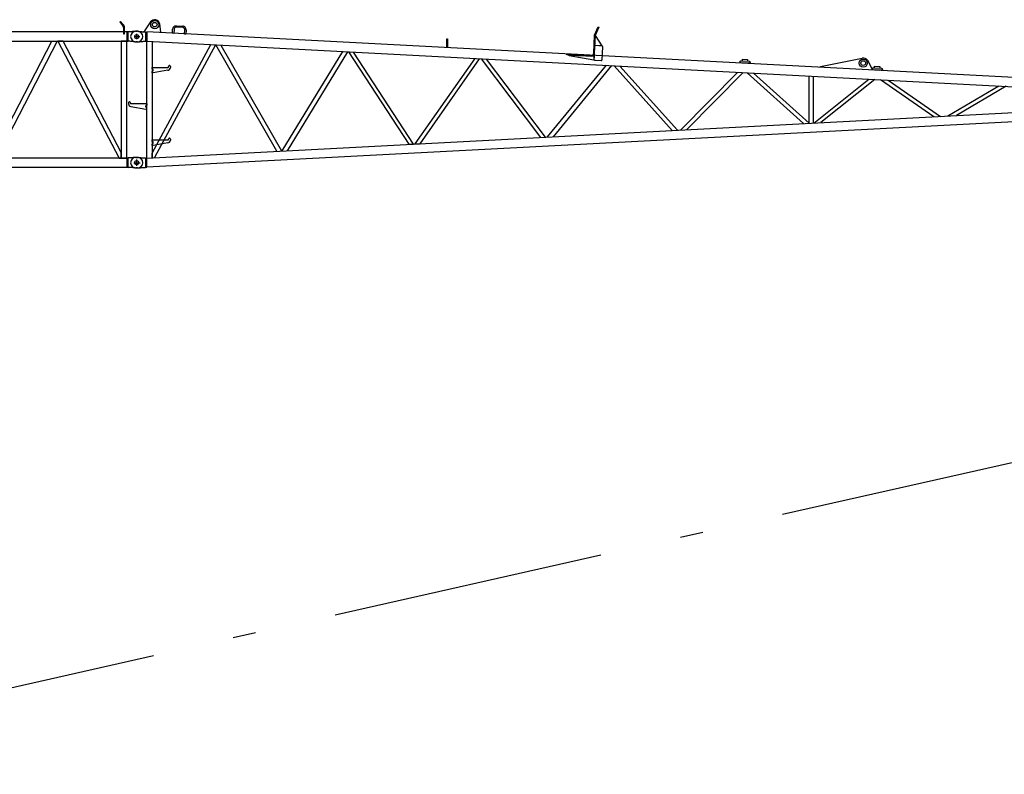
# Model space of a CAD drawing. Extents: x 12936 to 154086, y 9945 to 78013.
# Tile 25 of 64: x 71711 to 82556, y 18614 to 26931. Entities that reach past the tile are written whole.
import ezdxf

# ---------------------------------------------------------------- set-up
doc = ezdxf.new("R2010")
doc.units = 0
doc.header["$LTSCALE"] = 100
doc.header["$MEASUREMENT"] = 0
doc.linetypes.add('CENTER', pattern=[50.5, 30, -9, 2.5, -9])
doc.layers.get('0').update_dxf_attribs({"linetype": 'CONTINUOUS'})
doc.layers.add('1', color=7, linetype='CONTINUOUS')
doc.layers.add('16', color=7, linetype='CONTINUOUS')

# ---------------------------------------------------------------- blocks, each defined once
blk = doc.blocks.new('*G6565')
at = {"layer": '16', "color": 7, "linetype": 'CONTINUOUS'}
for p, q in [((72819.6505, 26910.448964), (72812.578, 26903.380964)), ((72812.578, 26903.380964), (72843.8755, 26872.083464)), ((72850.9435, 26879.155964), (72819.6505, 26910.448964)), ((72890.797, 26795.302964), (61109.6575, 26795.302964)), ((72855.013, 26845.213964), (72855.004, 26775.151964)), ((72865.006, 26775.151964), (72865.006, 26845.213964)), ((72904.9465, 26797.006964), (72890.797, 26795.302964)), ((72890.797, 26795.302964), (72890.797, 26694.705464)), ((72904.9465, 26693.002964), (72904.9465, 26797.006964)), ((72925, 26797.006964), (72904.9465, 26797.006964)), ((72933.241, 26797.828964), (72925, 26797.006964)), ((72940.8745, 26798.590964), (72933.241, 26797.828964)), ((72947.9005, 26799.291464), (72940.8745, 26798.590964)), ((72954.319, 26799.933464), (72947.9005, 26799.291464)), ((72960.13, 26800.513964), (72954.319, 26799.933464)), ((72965.3305, 26801.034464), (72960.13, 26800.513964)), ((72969.9235, 26801.493464), (72965.3305, 26801.034464)), ((72973.906, 26801.892464), (72969.9235, 26801.493464)), ((72977.2795, 26802.231464), (72973.906, 26801.892464)), ((72980.0425, 26802.508964), (72977.2795, 26802.231464)), ((73009.0045, 26803.002464), (72989.9935, 26803.002464)), ((61109.6575, 26694.705464), (72890.797, 26694.705464)), ((71399.563, 25405.803014), (72065.5405, 26694.201464)), ((72122.9485, 26694.201464), (71456.971, 25405.803014)), ((72065.5405, 26694.201464), (72122.9485, 26694.201464)), ((72189.787, 26694.201464), (72132.2545, 26694.201464)), ((72132.2545, 26694.201464), (72804.7285, 25405.803014)), ((72829.855, 25467.880364), (72189.787, 26694.201464)), ((72890.1565, 26694.201464), (72829.855, 26694.201464)), ((72829.855, 26694.201464), (72829.855, 25405.803014)), ((72855.004, 26775.151964), (72865.006, 26775.151964)), ((72855.178, 26694.201464), (72858.0025, 26694.201464)), ((72864.832, 26694.201464), (72862.003, 26694.201464)), ((72890.1565, 25405.803014), (72890.1565, 26694.201464)), ((72890.797, 26694.705464), (72904.9465, 26693.002964)), ((72925, 26693.002964), (72904.9465, 26693.002964)), ((72933.241, 26692.177964), (72925, 26693.002964)), ((72940.8745, 26691.414464), (72933.241, 26692.177964)), ((72947.9005, 26690.712464), (72940.8745, 26691.414464)), ((72954.319, 26690.070464), (72947.9005, 26690.712464)), ((72960.13, 26689.489964), (72954.319, 26690.070464)), ((72965.3305, 26688.969464), (72960.13, 26689.489964)), ((72969.9235, 26688.510464), (72965.3305, 26688.969464)), ((72973.906, 26688.112964), (72969.9235, 26688.510464)), ((72977.2795, 26687.775464), (72973.906, 26688.112964)), ((72980.0425, 26687.499464), (72977.2795, 26687.775464)), ((73009.0045, 26687.005964), (72989.9935, 26687.005964)), ((72890.797, 25405.304114), (61109.6575, 25405.304114)), ((72804.7285, 25405.803014), (72829.855, 25405.803014)), ((72829.855, 25405.803014), (72829.855, 25467.880364)), ((72829.855, 25405.803014), (72890.1565, 25405.803014)), ((72904.9465, 25407.006914), (72890.797, 25405.304114)), ((72890.797, 25405.304114), (72890.797, 25304.705864)), ((72904.9465, 25303.003064), (72904.9465, 25407.006914)), ((72925, 25407.006914), (72904.9465, 25407.006914)), ((72933.241, 25407.829064), (72925, 25407.006914)), ((72940.8745, 25408.591064), (72933.241, 25407.829064)), ((72947.9005, 25409.292614), (72940.8745, 25408.591064)), ((72954.319, 25409.933714), (72947.9005, 25409.292614)), ((72960.13, 25410.514364), (72954.319, 25409.933714)), ((72965.3305, 25411.034414), (72960.13, 25410.514364)), ((72969.9235, 25411.494014), (72965.3305, 25411.034414)), ((72973.906, 25411.893014), (72969.9235, 25411.494014)), ((72977.2795, 25412.231414), (72973.906, 25411.893014)), ((72980.0425, 25412.509214), (72977.2795, 25412.231414)), ((73009.0045, 25413.003614), (72989.9935, 25413.003614)), ((61109.6575, 25304.705864), (72890.797, 25304.705864)), ((72890.797, 25304.705864), (72904.9465, 25303.003064)), ((72925, 25303.003064), (72904.9465, 25303.003064)), ((72933.241, 25302.177914), (72925, 25303.003064)), ((72940.8745, 25301.413814), (72933.241, 25302.177914)), ((72947.9005, 25300.710614), (72940.8745, 25301.413814)), ((72954.319, 25300.068614), (72947.9005, 25300.710614)), ((72960.13, 25299.487664), (72954.319, 25300.068614)), ((72965.3305, 25298.967764), (72960.13, 25299.487664)), ((72969.9235, 25298.509214), (72965.3305, 25298.967764)), ((72973.906, 25298.111864), (72969.9235, 25298.509214)), ((72977.2795, 25297.775564), (72973.906, 25298.111864)), ((72980.0425, 25297.500764), (72977.2795, 25297.775564)), ((73009.0045, 25297.006364), (72989.9935, 25297.006364))]:
    blk.add_line(p, q, dxfattribs=at)
at = {"layer": '16', "color": 7, "linetype": 'CENTER'}
for p, q in [((72970.7035, 26745.004964), (73027.3195, 26745.004964)), ((73000.006, 26718.709964), (73000.006, 26772.460964)), ((73000.006, 25326.110864), (73000.006, 25383.853214)), ((72967.4815, 25355.004914), (73027.27, 25355.004914))]:
    blk.add_line(p, q, dxfattribs=at)
at = {"layer": '16', "color": 7, "linetype": 'CONTINUOUS'}
for centre in [(73000.006, 26745.004964), (73000.006, 25355.004914)]:
    blk.add_circle(centre, 22.499085, dxfattribs=at)
for centre, radius, start, end in [((72817.0285, 26845.213964), 37.985229, 0, 45.024414), ((72817, 26845.209464), 48.005676, 0, 44.998402), ((72989.9935, 26703.004964), 99.998473, 90, 95.71138), ((73009.0045, 26745.004964), 57.998656, 0, 90), ((72989.9935, 26787.003464), 100.000509, -95.70923, -89.99786), ((73009.0045, 26745.004964), 57.998656, -90, 0), ((72989.9935, 25313.005214), 99.998473, 90, 95.71138), ((73009.0045, 25355.004914), 57.998656, 0, 90), ((72989.9935, 25397.004764), 100.000509, -95.70923, -89.99786), ((73009.0045, 25355.004914), 57.998656, -90, 0)]:
    blk.add_arc(centre, radius, start, end, dxfattribs=at)
blk = doc.blocks.new('*G6666')
at = {"layer": '16', "color": 7, "linetype": 'CONTINUOUS'}
for p, q in [((72991.006, 26803.002464), (73010.017, 26803.002464)), ((72991.006, 25413.003614), (73010.017, 25413.003614)), ((72991.006, 25297.006364), (73010.017, 25297.006364))]:
    blk.add_line(p, q, dxfattribs=at)
at = {"layer": '16', "color": 7, "linetype": 'CENTER'}
for p, q in [((72971.9995, 26745.004964), (73035.3355, 26745.004964)), ((73000.006, 26717.758964), (73000.006, 26773.993964)), ((73000.006, 25322.013914), (73000.006, 25390.870814)), ((72968.392, 25355.004914), (73036.159, 25355.004914))]:
    blk.add_line(p, q, dxfattribs=at)
at = {"layer": '16', "color": 7, "linetype": 'CONTINUOUS'}
for centre in [(73000.006, 26745.004964), (73000.006, 25355.004914)]:
    blk.add_circle(centre, 22.499085, dxfattribs=at)
blk = doc.blocks.new('*G6363')
at = {"color": 7, "linetype": 'CONTINUOUS'}
for name in ['*G6565', '*G6666']:
    blk.add_blockref(name, (0, 0), dxfattribs=at)
blk = doc.blocks.new('*G6262')
at = {"color": 7, "linetype": 'CONTINUOUS'}
blk.add_blockref('*G6363', (0, 0), dxfattribs=at)
blk = doc.blocks.new('*G123123')
at = {"layer": '16', "color": 7, "linetype": 'CONTINUOUS'}
for p, q in [((73009.0045, 26803.002464), (72989.9935, 26803.002464)), ((73009.0045, 26687.005964), (72989.9935, 26687.005964)), ((73009.0045, 25297.006364), (72989.9935, 25297.006364))]:
    blk.add_line(p, q, dxfattribs=at)
at = {"layer": '16', "color": 7, "linetype": 'CENTER'}
blk.add_line((73000.006, 25326.110864), (73000.006, 25383.853214), dxfattribs=at)
at = {"layer": '16', "color": 7, "linetype": 'CONTINUOUS'}
for centre in [(73000.006, 26745.004964), (73000.006, 25355.004914)]:
    blk.add_circle(centre, 22.499085, dxfattribs=at)
blk = doc.blocks.new('*G124124')
at = {"layer": '16', "color": 7, "linetype": 'CONTINUOUS'}
for p, q in [((73153.201, 26907.175964), (73084.4395, 26807.080964)), ((72991.006, 26803.002464), (73010.017, 26803.002464)), ((73019.968, 26802.508964), (73022.7325, 26802.231464)), ((73022.7325, 26802.231464), (73026.1045, 26801.893964)), ((73026.1045, 26801.893964), (73030.087, 26801.494964)), ((73030.087, 26801.494964), (73034.6785, 26801.035964)), ((73034.6785, 26801.035964), (73039.8805, 26800.515464)), ((73039.8805, 26800.515464), (73045.69, 26799.933464)), ((73045.69, 26799.933464), (73052.107, 26799.291464)), ((73052.107, 26799.291464), (73059.133, 26798.589464)), ((73059.133, 26798.589464), (73066.7665, 26797.825964)), ((73066.7665, 26797.825964), (73075.006, 26797.002464)), ((73075.006, 26797.002464), (73095.064, 26797.002464)), ((73075.5205, 26795.488964), (73075.0285, 26794.893464)), ((73076.0995, 26796.001964), (73075.5205, 26795.488964)), ((73076.755, 26796.420464), (73076.0995, 26796.001964)), ((73077.4705, 26796.730964), (73076.755, 26796.420464)), ((73078.2265, 26796.925964), (73077.4705, 26796.730964)), ((73079.0065, 26797.002464), (73078.2265, 26796.925964)), ((73084.4395, 26807.080964), (73084.4395, 26797.093964)), ((73095.064, 26797.002464), (73095.064, 26693.002964)), ((73109.974, 26795.724464), (73109.974, 26693.962964)), ((84855.073, 26178.485264), (73109.974, 26795.724464)), ((73263.6685, 26797.633964), (73253.0755, 26883.124964)), ((73263.6685, 26787.649964), (73263.6685, 26797.633964)), ((73392.694, 26780.865464), (73395.0595, 26825.803964)), ((73411.357, 26825.016464), (73407.6715, 26780.077964)), ((73411.6195, 26828.620964), (73411.357, 26825.016464)), ((73412.458, 26832.294464), (73411.6195, 26828.620964)), ((73413.919, 26835.898964), (73412.458, 26832.294464)), ((73416.004, 26839.279964), (73413.919, 26835.898964)), ((73418.6695, 26842.285964), (73416.004, 26839.279964)), ((73421.815, 26844.783464), (73418.6695, 26842.285964)), ((73425.3055, 26846.685464), (73421.815, 26844.783464)), ((73428.988, 26847.951464), (73425.3055, 26846.685464)), ((73432.705, 26848.593464), (73428.988, 26847.951464)), ((73436.323, 26848.665464), (73432.705, 26848.593464)), ((73506.223, 26843.667464), (73436.323, 26848.665464)), ((73437.115, 26863.642964), (73507.015, 26859.957464)), ((73509.8275, 26843.403464), (73506.223, 26843.667464)), ((73513.501, 26842.564964), (73509.8275, 26843.403464)), ((73517.1055, 26841.103964), (73513.501, 26842.564964)), ((73520.4865, 26839.017464), (73517.1055, 26841.103964)), ((73523.4925, 26836.353464), (73520.4865, 26839.017464)), ((73525.9915, 26833.206464), (73523.4925, 26836.353464)), ((73527.8935, 26829.714464), (73525.9915, 26833.206464)), ((73527.505, 26772.969464), (73529.8765, 26818.695464)), ((73529.1595, 26826.031964), (73527.8935, 26829.714464)), ((73529.803, 26822.313464), (73529.1595, 26826.031964)), ((73529.8765, 26818.695464), (73529.803, 26822.313464)), ((73544.854, 26817.907964), (73542.4825, 26772.969464)), ((78043.4575, 26759.455964), (78082.9405, 26851.534964)), ((78088.465, 26849.187464), (78049.399, 26757.130964)), ((78082.9405, 26851.534964), (78088.465, 26849.187464)), ((72991.006, 26687.001464), (73010.017, 26687.001464)), ((73019.968, 26687.499464), (73022.7325, 26687.776964)), ((73022.7325, 26687.776964), (73026.1045, 26688.114464)), ((73026.1045, 26688.114464), (73030.087, 26688.511964)), ((73030.087, 26688.511964), (73034.6785, 26688.970964)), ((73034.6785, 26688.970964), (73039.8805, 26689.491464)), ((73039.8805, 26689.491464), (73045.69, 26690.071964)), ((73045.69, 26690.071964), (73052.107, 26690.713964)), ((73052.107, 26690.713964), (73059.133, 26691.415964)), ((73059.133, 26691.415964), (73066.7665, 26692.179464)), ((73066.7665, 26692.179464), (73075.006, 26693.002964)), ((73075.006, 26693.002964), (73095.064, 26693.002964)), ((73095.064, 26693.002964), (73109.8555, 26693.986964)), ((73109.8555, 25406.018114), (73109.8555, 26693.986964)), ((73110.304, 26693.962964), (84849.8725, 26077.021814)), ((73170.1555, 26690.818964), (73170.1555, 25409.185814)), ((73407.6715, 26780.077964), (73392.694, 26780.865464)), ((73542.4825, 26772.969464), (73527.505, 26772.969464)), ((76416.3775, 26621.961464), (76416.3775, 26721.297464)), ((76416.3775, 26721.297464), (76422.379, 26721.297464)), ((76422.379, 26721.297464), (76422.379, 26621.650964)), ((78033.103, 26560.717964), (78043.4125, 26757.441464)), ((78049.399, 26757.130964), (78039.091, 26560.401464)), ((78043.4125, 26757.441464), (78043.4575, 26759.455964)), ((78043.5535, 26645.559464), (78049.399, 26757.130964)), ((78049.399, 26757.130964), (78124.45, 26641.315964)), ((73170.1555, 25459.288064), (73817.416, 26656.806464)), ((73866.6025, 26654.220464), (73194.349, 25410.458414)), ((73817.416, 26656.806464), (73866.6025, 26654.220464)), ((74544.3025, 25481.402714), (73872.3835, 26653.918964)), ((73872.3835, 26653.918964), (73925.2645, 26651.134964)), ((73925.2645, 26651.134964), (74594.089, 25484.016464)), ((74602.6405, 25484.469764), (75270.9385, 26580.420464)), ((75321.439, 26577.765464), (74656.4875, 25487.298614)), ((75333.0895, 26577.151964), (75997.273, 25557.757664)), ((76048.6285, 25560.458414), (75388.0855, 26574.262964)), ((78043.5535, 26636.637464), (78035.6575, 26494.763264)), ((78124.45, 26641.315964), (78043.5535, 26645.559464)), ((78043.6495, 26637.924464), (78043.5535, 26636.637464)), ((78043.951, 26639.235464), (78043.6495, 26637.924464)), ((78044.476, 26640.522464), (78043.951, 26639.235464)), ((78045.2275, 26641.729964), (78044.476, 26640.522464)), ((78046.1875, 26642.803964), (78045.2275, 26641.729964)), ((78047.32, 26643.696464), (78046.1875, 26642.803964)), ((78048.577, 26644.374464), (78047.32, 26643.696464)), ((78049.903, 26644.827464), (78048.577, 26644.374464)), ((78051.241, 26645.056964), (78049.903, 26644.827464)), ((78052.5445, 26645.083964), (78051.241, 26645.056964)), ((78124.51, 26640.844964), (78052.5445, 26645.083964)), ((78125.797, 26640.750464), (78124.51, 26640.844964)), ((78125.059, 26489.988764), (78132.964, 26631.858464)), ((78127.1095, 26640.447464), (78125.797, 26640.750464)), ((78128.398, 26639.922464), (78127.1095, 26640.447464)), ((78129.607, 26639.172464), (78128.398, 26639.922464)), ((78130.681, 26638.212464), (78129.607, 26639.172464)), ((78131.575, 26637.079964), (78130.681, 26638.212464)), ((78132.2545, 26635.824464), (78131.575, 26637.079964)), ((78132.7075, 26634.498464), (78132.2545, 26635.824464)), ((78132.9385, 26633.160464), (78132.7075, 26634.498464)), ((78132.964, 26631.858464), (78132.9385, 26633.160464)), ((76723.2355, 26504.097464), (76063.7665, 25561.254914)), ((76120.1455, 25564.216664), (76775.617, 26501.346464)), ((76794.7285, 26500.338464), (77448.7405, 25634.039414)), ((77502.3715, 25636.854614), (76852.7875, 26497.290464)), ((77737.7815, 26543.148464), (77737.7815, 26549.089964)), ((77737.7815, 26549.089964), (78004.717, 26535.114464)), ((78004.411, 26529.177464), (77737.7815, 26543.148464)), ((77762.464, 26531.869964), (77762.464, 26541.747464)), ((77762.464, 26541.747464), (78037.3645, 26527.369964)), ((78035.1865, 26485.777364), (77762.464, 26531.869964)), ((78037.3645, 26527.369964), (78035.1865, 26485.777364)), ((78035.6575, 26494.763264), (78035.683, 26493.460214)), ((78035.683, 26493.460214), (78035.9125, 26492.121464)), ((78035.9125, 26492.121464), (78036.364, 26490.795614)), ((78036.364, 26490.795614), (78037.0435, 26489.538164)), ((78037.0435, 26489.538164), (78037.936, 26488.405214)), ((78037.936, 26488.405214), (78039.0085, 26487.445664)), ((78039.0085, 26487.445664), (78040.216, 26486.694464)), ((78040.216, 26486.694464), (78041.5045, 26486.168564)), ((78041.5045, 26486.168564), (78042.8155, 26485.866614)), ((78042.8155, 26485.866614), (78044.1025, 26485.771664)), ((78044.1025, 26485.771664), (78116.077, 26481.533864)), ((78116.077, 26481.533864), (78117.379, 26481.560264)), ((78117.379, 26481.560264), (78118.7155, 26481.790214)), ((78118.7155, 26481.790214), (78120.04, 26482.243064)), ((78120.04, 26482.243064), (78121.297, 26482.923164)), ((78121.297, 26482.923164), (78122.428, 26483.816414)), ((78122.428, 26483.816414), (78123.3865, 26484.890714)), ((78123.3865, 26484.890714), (78124.1365, 26486.099414)), ((78124.1365, 26486.099414), (78124.663, 26487.387764)), ((78124.663, 26487.387764), (78124.9645, 26488.700564)), ((78124.9645, 26488.700564), (78125.059, 26489.988764)), ((79644.0415, 26467.329464), (79644.619, 26467.329464)), ((79644.1585, 26465.731064), (79644.0415, 26467.329464)), ((79644.5275, 26464.075814), (79644.1585, 26465.731064)), ((79645.1695, 26462.422064), (79644.5275, 26464.075814)), ((79644.619, 26467.329464), (79644.8185, 26468.921414)), ((79644.8185, 26468.921414), (79645.273, 26470.557014)), ((79646.086, 26460.837464), (79645.1695, 26462.422064)), ((79645.273, 26470.557014), (79646.0005, 26472.176864)), ((79646.0005, 26472.176864), (79646.998, 26473.713014)), ((79646.998, 26473.713014), (79648.243, 26475.097214)), ((79648.243, 26475.097214), (79649.689, 26476.269464)), ((79649.689, 26476.269464), (79651.273, 26477.187314)), ((79651.273, 26477.187314), (79652.926, 26477.829764)), ((79652.926, 26477.829764), (79654.5805, 26478.198764)), ((79654.5805, 26478.198764), (79656.178, 26478.314714)), ((79656.178, 26478.314714), (79744.0585, 26473.120214)), ((79670.1625, 26477.002064), (79670.1625, 26495.976314)), ((79670.1625, 26495.976314), (79728.079, 26492.987114)), ((79728.079, 26492.987114), (79728.079, 26474.012864)), ((79744.0585, 26473.120214), (79745.65, 26472.920114)), ((79745.65, 26472.920114), (79747.285, 26472.465014)), ((79747.285, 26472.465014), (79748.905, 26471.737064)), ((79748.905, 26471.737064), (79750.441, 26470.738364)), ((79750.441, 26470.738364), (79751.824, 26469.493064)), ((79751.824, 26469.493064), (79752.9955, 26468.047364)), ((79752.9955, 26468.047364), (79753.9135, 26466.463064)), ((79753.9135, 26466.463064), (79754.5555, 26464.809614)), ((79754.5555, 26464.809614), (79754.9245, 26463.154814)), ((79755.04, 26461.557164), (79754.758, 26459.965514)), ((79754.9245, 26463.154814), (79755.04, 26461.557164)), ((80530.429, 26415.849464), (80991.058, 26506.212464)), ((81046.9375, 26483.461064), (81100.1515, 26385.399014)), ((73170.1555, 26405.004914), (73340.188, 26405.004914)), ((73170.1555, 26390.004014), (73170.1555, 26405.004914)), ((73170.1555, 26405.004914), (73170.1555, 26390.004014)), ((73170.1555, 26390.005214), (73170.1555, 26390.004014)), ((73170.1555, 26345.005814), (73170.1555, 26360.002214)), ((73170.1555, 26345.005814), (73170.1555, 26360.002214)), ((73180.1575, 26370.004364), (73180.1575, 26380.006514)), ((73180.1575, 26370.004364), (73180.1575, 26380.006514)), ((73343.635, 26372.911214), (73180.1575, 26345.005814)), ((73340.188, 26405.004914), (73345.186, 26405.004914)), ((73350.19, 26410.003814), (73350.19, 26415.002564)), ((73370.1895, 26415.002564), (73370.1895, 26402.610914)), ((77526.0385, 25638.099764), (78173.668, 26427.874814)), ((78228.8425, 26424.972614), (77586.1795, 25641.258314)), ((78897.856, 25710.192914), (78257.8015, 26423.452814)), ((78320.551, 26420.152364), (78954.952, 25713.191264)), ((79647.259, 26459.391614), (79646.086, 26460.837464)), ((79648.642, 26458.146464), (79647.259, 26459.391614)), ((79650.178, 26457.147914), (79648.642, 26458.146464)), ((79651.798, 26456.420414), (79650.178, 26457.147914)), ((79653.433, 26455.965764), (79651.798, 26456.420414)), ((79655.0245, 26455.766414), (79653.433, 26455.965764)), ((79742.905, 26450.574164), (79655.0245, 26455.766414)), ((79668.793, 26451.037664), (79668.793, 26455.033964)), ((79725.9265, 26448.048464), (79668.793, 26451.037664)), ((79725.9265, 26452.040264), (79725.9265, 26448.048464)), ((79744.5085, 26450.690114), (79742.905, 26450.574164)), ((79746.1825, 26451.058964), (79744.5085, 26450.690114)), ((79747.87, 26451.701264), (79746.1825, 26451.058964)), ((79749.502, 26452.618964), (79747.87, 26451.701264)), ((79751.008, 26453.791064), (79749.502, 26452.618964)), ((79752.3265, 26455.174814), (79751.008, 26453.791064)), ((79753.405, 26456.710664), (79752.3265, 26455.174814)), ((79754.2165, 26458.330214), (79753.405, 26456.710664)), ((79754.758, 26459.965514), (79754.2165, 26458.330214)), ((80530.429, 26405.860964), (80530.429, 26415.849464)), ((81100.1515, 26385.399014), (81100.1515, 26375.406014)), ((81101.539, 26390.736464), (81102.115, 26390.736464)), ((81101.6545, 26389.138364), (81101.539, 26390.736464)), ((81102.0235, 26387.483414), (81101.6545, 26389.138364)), ((81102.667, 26385.829814), (81102.0235, 26387.483414)), ((81102.115, 26390.736464), (81102.316, 26392.327814)), ((81102.316, 26392.327814), (81102.7705, 26393.962664)), ((81103.5835, 26384.245364), (81102.667, 26385.829814)), ((81102.7705, 26393.962664), (81103.4995, 26395.581914)), ((81103.4995, 26395.581914), (81104.4985, 26397.117464)), ((81104.7565, 26382.799514), (81103.5835, 26384.245364)), ((81104.4985, 26397.117464), (81105.7435, 26398.500914)), ((81106.141, 26381.554364), (81104.7565, 26382.799514)), ((81105.7435, 26398.500914), (81107.1895, 26399.672714)), ((81107.677, 26380.555664), (81106.141, 26381.554364)), ((81107.1895, 26399.672714), (81108.7735, 26400.590264)), ((81109.297, 26379.828014), (81107.677, 26380.555664)), ((81108.7735, 26400.590264), (81110.4265, 26401.232414)), ((81110.9335, 26379.373064), (81109.297, 26379.828014)), ((81110.4265, 26401.232414), (81112.081, 26401.601114)), ((81112.525, 26379.173414), (81110.9335, 26379.373064)), ((81112.081, 26401.601114), (81113.6785, 26401.717064)), ((81200.4025, 26373.976664), (81112.525, 26379.173414)), ((81113.6785, 26401.717064), (81201.556, 26396.527214)), ((81126.295, 26374.444664), (81126.295, 26378.436314)), ((81183.424, 26371.450964), (81126.295, 26374.444664)), ((81127.6585, 26400.409064), (81127.6585, 26419.378814)), ((81127.6585, 26419.378814), (81185.575, 26416.389614)), ((81183.424, 26375.447114), (81183.424, 26371.450964)), ((81185.575, 26416.389614), (81185.575, 26397.415214)), ((81202.006, 26374.092614), (81200.4025, 26373.976664)), ((81201.556, 26396.527214), (81203.1475, 26396.327264)), ((81203.6815, 26374.461614), (81202.006, 26374.092614)), ((81203.1475, 26396.327264), (81204.784, 26395.872314)), ((81205.369, 26375.104214), (81203.6815, 26374.461614)), ((81204.784, 26395.872314), (81206.404, 26395.144364)), ((81207.001, 26376.022214), (81205.369, 26375.104214)), ((81206.404, 26395.144364), (81207.94, 26394.145814)), ((81208.5085, 26377.194764), (81207.001, 26376.022214)), ((81207.94, 26394.145814), (81209.3245, 26392.900514)), ((81209.8255, 26378.579114), (81208.5085, 26377.194764)), ((81209.3245, 26392.900514), (81210.496, 26391.454814)), ((81210.9055, 26380.115714), (81209.8255, 26378.579114)), ((81210.496, 26391.454814), (81211.414, 26389.870364)), ((81211.7185, 26381.735864), (81210.9055, 26380.115714)), ((81211.414, 26389.870364), (81212.0575, 26388.216914)), ((81212.2585, 26383.371764), (81211.7185, 26381.735864)), ((81212.0575, 26388.216914), (81212.4265, 26386.561964)), ((81212.542, 26384.964014), (81212.2585, 26383.371764)), ((81212.4265, 26386.561964), (81212.542, 26384.964014)), ((73180.1575, 26345.005814), (73170.1555, 26345.005814)), ((78990.145, 25715.040614), (79621.0675, 26351.808314)), ((79680.6085, 26348.681714), (79056.2275, 25718.515064)), ((80342.9695, 25786.135964), (79723.276, 26346.438764)), ((79793.722, 26342.735414), (80405.6785, 25789.431914)), ((80402.1535, 26310.760514), (80402.1535, 25834.965614)), ((80453.158, 25837.643564), (80453.158, 26308.079207)), ((80457.5065, 25792.155614), (81063.0685, 26276.030114)), ((81129.9565, 26272.514414), (80533.8115, 25796.165564)), ((81780.571, 25861.685264), (81193.3525, 26269.181864)), ((81277.8055, 26264.741564), (81853.132, 25865.498414)), ((81931.72, 25869.627464), (82494.175, 26200.819514)), ((82574.6905, 26196.589814), (82028.0155, 25874.690264)), ((72909.8215, 26015.004014), (72909.8215, 26002.612364)), ((72929.8255, 26010.005264), (72929.8255, 26015.004014)), ((72939.823, 26005.006514), (72934.825, 26005.006514)), ((72936.376, 25972.912664), (73099.858, 25945.007414)), ((73109.8555, 26005.006514), (72939.823, 26005.006514)), ((73099.852, 25970.005814), (73099.852, 25980.003464)), ((73099.858, 25970.005814), (73099.858, 25980.003464)), ((73099.858, 25945.007414), (73109.8555, 25945.007414)), ((73109.8555, 25990.005614), (73109.8555, 26005.006514)), ((73109.8555, 26005.006514), (73109.8555, 25990.005614)), ((73109.8555, 25945.007414), (73109.8555, 25960.003814)), ((73109.8555, 25945.007414), (73109.8555, 25960.003814)), ((84855.073, 25921.524164), (73109.974, 25304.284814)), ((73110.304, 25406.041064), (84849.8725, 26022.982814)), ((80402.1535, 25834.965614), (80402.1535, 25789.244114)), ((80453.158, 25791.926714), (80453.158, 25837.643564)), ((73170.1555, 25605.003464), (73340.188, 25605.003464)), ((73170.1555, 25590.007064), (73170.1555, 25605.003464)), ((73170.1555, 25605.003464), (73170.1555, 25590.007064)), ((73340.188, 25605.003464), (73345.186, 25605.003464)), ((73350.19, 25610.006864), (73350.19, 25615.005614)), ((73370.1895, 25615.005614), (73370.1895, 25602.613964)), ((73170.1555, 25590.004814), (73170.1555, 25590.007064)), ((73170.1555, 25545.004364), (73170.1555, 25560.005264)), ((73170.1555, 25545.004364), (73170.1555, 25560.005264)), ((73180.1575, 25545.004364), (73170.1555, 25545.004364)), ((73180.1575, 25570.007414), (73180.1575, 25580.004914)), ((73180.1575, 25570.007414), (73180.1575, 25580.004914)), ((73343.635, 25572.914264), (73180.1575, 25545.004364)), ((75997.273, 25557.757664), (76048.6285, 25560.458414)), ((76063.7665, 25561.254914), (76120.1455, 25564.216664)), ((72991.006, 25413.003614), (73010.017, 25413.003614)), ((73019.968, 25412.509214), (73022.7325, 25412.232314)), ((73022.7325, 25412.232314), (73026.1045, 25411.894514)), ((73026.1045, 25411.894514), (73030.087, 25411.495964)), ((73030.087, 25411.495964), (73034.6785, 25411.036664)), ((73034.6785, 25411.036664), (73039.8805, 25410.516614)), ((73039.8805, 25410.516614), (73045.69, 25409.935814)), ((73045.69, 25409.935814), (73052.107, 25409.294414)), ((73052.107, 25409.294414), (73059.133, 25408.592414)), ((73059.133, 25408.592414), (73066.7665, 25407.829964)), ((73066.7665, 25407.829964), (73075.006, 25407.006914)), ((73075.006, 25407.006914), (73095.064, 25407.006914)), ((73095.064, 25407.006914), (73095.064, 25303.003064)), ((73095.064, 25407.006914), (73109.8555, 25406.018114)), ((73109.974, 25304.284814), (73109.974, 25406.041064)), ((73170.1555, 25410.458414), (73170.1555, 25459.288064)), ((72991.006, 25297.006364), (73010.017, 25297.006364)), ((73019.968, 25297.500764), (73022.7325, 25297.777214)), ((73022.7325, 25297.777214), (73026.1045, 25298.114714)), ((73026.1045, 25298.114714), (73030.087, 25298.512964)), ((73030.087, 25298.512964), (73034.6785, 25298.972264)), ((73034.6785, 25298.972264), (73039.8805, 25299.492164)), ((73039.8805, 25299.492164), (73045.69, 25300.072964)), ((73045.69, 25300.072964), (73052.107, 25300.714514)), ((73052.107, 25300.714514), (73059.133, 25301.416664)), ((73059.133, 25301.416664), (73066.7665, 25302.179564)), ((73066.7665, 25302.179564), (73075.006, 25303.003064)), ((73075.006, 25303.003064), (73095.064, 25303.003064)), ((73095.064, 25303.003064), (73109.974, 25304.284814))]:
    blk.add_line(p, q, dxfattribs=at)
at = {"layer": '16', "color": 7, "linetype": 'CENTER'}
for p, q in [((72971.9995, 26745.004964), (73035.3355, 26745.004964)), ((73000.006, 26717.758964), (73000.006, 26773.993964)), ((72968.392, 25355.004914), (73036.159, 25355.004914))]:
    blk.add_line(p, q, dxfattribs=at)
at = {"layer": '16', "color": 7, "linetype": 'CONTINUOUS'}
for centre, radius in [((73198.537, 26876.034464), 45.000406), ((73198.537, 26876.034464), 25.502626), ((73000.006, 26745.004964), 22.499085), ((81001.6645, 26452.241564), 44.999819), ((81001.6645, 26452.241564), 25.502772), ((73000.006, 25355.004914), 22.499085)]:
    blk.add_circle(centre, radius, dxfattribs=at)
for centre, radius, start, end in [((73198.537, 26876.034464), 54.996985, 7.407951, 145.51523), ((72991.006, 26745.004964), 57.998656, 90, 180), ((73010.017, 26703.004964), 100.000509, 84.290764, 90.002136), ((73435.009, 26823.688964), 40.009065, 86.985268, 176.97183), ((73504.909, 26820.013964), 39.999982, -3.01932, 86.98224), ((72991.006, 26745.004964), 57.998656, 180, -90), ((73010.017, 26787.003464), 100.003051, -90, -84.28864), ((78006.145, 26562.115964), 32.984045, -93.01285, -2.9765), ((78006.0865, 26562.139964), 27.058717, -92.89719, -3.00928), ((81001.66, 26452.241564), 54.997268, 34.587753, 101.11443), ((73170.1555, 26380.006514), 10.002136, 0, 90), ((73170.1555, 26370.004364), 10.002136, -90, 0), ((73170.1555, 26370.004364), 10.002136, -90, 0), ((73170.1555, 26380.003064), 10.002137, 0, 89.980331), ((73340.1415, 26402.751614), 30.044181, -83.3262, -0.27054), ((73345.1905, 26410.003814), 4.998781, -90, 0.05249), ((73360.1875, 26415.007064), 9.99527, 90, -179.97375), ((73360.192, 26415.002564), 9.997559, 0, 90.02623), ((72919.8145, 26015.004014), 9.998707, 90, -179.94754), ((72939.865, 26002.750814), 30.043348, 180, -96.93182), ((72919.8235, 26014.999514), 10.002137, 0, 89.973778), ((72934.825, 26010.005264), 4.998779, 180, -90), ((73109.8555, 25980.003464), 10.002136, 90, 180), ((73109.8555, 25980.003464), 10.002136, 90, 180), ((73109.8555, 25970.005814), 10.002136, 180, -90), ((73109.8555, 25970.005814), 9.997559, 180, -90), ((73340.146, 25602.754664), 30.04365, -83.33487, -0.27057), ((73345.186, 25610.006864), 5.003357, -90, 0), ((73360.1875, 25615.005614), 9.996414, 90, 180), ((73360.192, 25615.005614), 9.997559, 0, 90.026237), ((73170.1465, 25570.007414), 10.00214, -90, -0.05243), ((73170.1555, 25580.007314), 10.002136, 0, 90.013107), ((73170.1555, 25580.004914), 10.002136, 0, 90), ((73170.1555, 25570.007414), 10.002136, -90, 0), ((72991.006, 25355.004914), 57.998656, 90, 180), ((73010.017, 25313.005214), 100.000509, 84.290764, 90.002136), ((72991.006, 25355.004914), 57.998656, 180, -90), ((73010.017, 25397.004764), 99.998474, -90, -84.28864)]:
    blk.add_arc(centre, radius, start, end, dxfattribs=at)
blk = doc.blocks.new('*G122122')
at = {"color": 7, "linetype": 'CONTINUOUS'}
for name in ['*G124124', '*G123123']:
    blk.add_blockref(name, (0, 0), dxfattribs=at)
blk = doc.blocks.new('*G119119')
at = {"color": 7, "linetype": 'CONTINUOUS'}
blk.add_blockref('*G122122', (0, 0), dxfattribs=at)

msp = doc.modelspace()

# ---------------------------------------------------------------- linework, layer by layer
at = {"layer": '1', "color": 7, "linetype": 'CENTER'}
msp.add_line((83038.913711, 22136.047585), (37389.969109, 11865.8014), dxfattribs=at)

# ---------------------------------------------------------------- block references
at = {"color": 7, "linetype": 'CONTINUOUS'}
for name in ['*G6262', '*G119119']:
    msp.add_blockref(name, (0, 0), dxfattribs=at)

doc.saveas('drawing.dxf')
